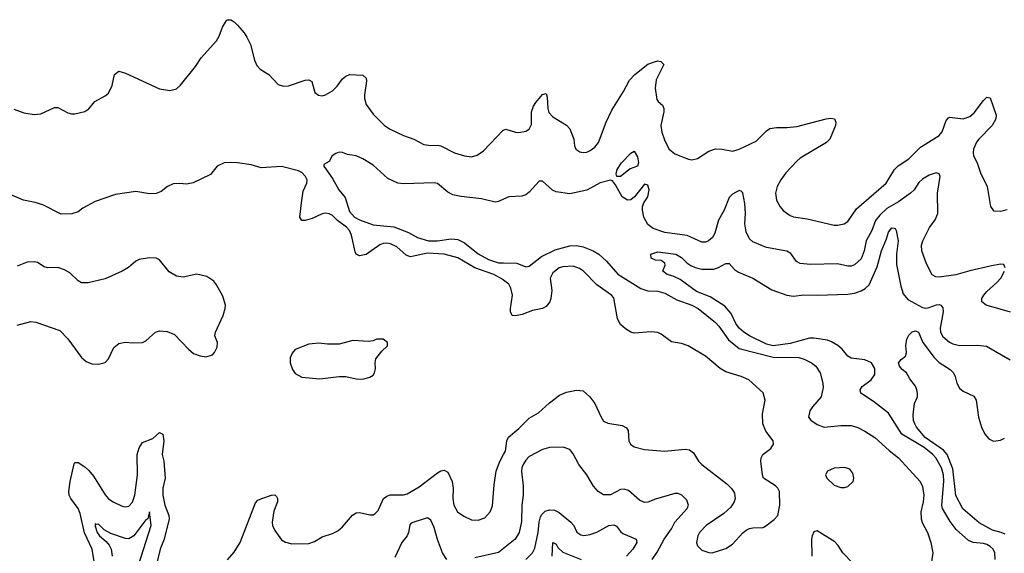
# Model space of a CAD drawing. Header units: inches. Extents: x 1694797 to 1849917, y 907313 to 1017959.
# Tile 218 of 256: x 1777145 to 1782953, y 933286 to 936434. Entities that reach past the tile are written whole.
import ezdxf

# ---------------------------------------------------------------- set-up
doc = ezdxf.new("R2010")
doc.units = ezdxf.units.IN
doc.header["$MEASUREMENT"] = 0
doc.layers.add('B7973', color=7, linetype='Continuous')
doc.layers.add('B7983', color=7, linetype='Continuous')

msp = doc.modelspace()

# ---------------------------------------------------------------- linework, layer by layer
at = {"layer": 'B7973', "color": 5}
for points, elevation in [([(1777110, 935906), (1777170, 935883.8), (1777230, 935874.9), (1777270, 935879.3), (1777350, 935915.3), (1777370, 935915.8), (1777430, 935883.8), (1777450, 935879.3), (1777470, 935878.4), (1777530, 935892.7), (1777552.3, 935907.7), (1777588.3, 935951.7), (1777650, 935984), (1777670, 936000.7), (1777690, 936046), (1777704.5, 936110), (1777730, 936130.4), (1777770, 936117.6), (1777970, 936025.7), (1778030, 936015.8), (1778070, 936026.7), (1778092.9, 936047.1), (1778182, 936158), (1778216.2, 936210), (1778307, 936310), (1778322.7, 936337.3), (1778341.6, 936390), (1778366, 936430), (1778370, 936434), (1778390, 936434), (1778410, 936422), (1778430, 936401.6), (1778470, 936356.4), (1778486, 936330), (1778507.3, 936287.3), (1778530, 936196), (1778543.8, 936163.8), (1778563, 936143), (1778614.9, 936110), (1778670, 936052.7), (1778701.7, 936041.7), (1778730, 936043.1), (1778830, 936077.4), (1778850, 936079.5), (1778868.6, 936068.6), (1778885.4, 936005.4), (1778908.3, 935988.3), (1778930, 935985.5), (1778950, 935990.3), (1778990, 936014.3), (1779018, 936042), (1779050, 936084.4), (1779070, 936101.6), (1779090.4, 936110.4), (1779170, 936106.8), (1779188.1, 936088.1), (1779191.9, 936071.9), (1779179.2, 935990), (1779179.7, 935970), (1779190, 935933), (1779230, 935876), (1779297.6, 935810), (1779330, 935788), (1779410, 935751.5), (1779470, 935730.2), (1779530, 935698.5), (1779570, 935691.3), (1779610, 935694.4), (1779630, 935690.2), (1779709.3, 935649.3), (1779770, 935631.5), (1779810, 935626), (1779844.2, 935635.8), (1779880.3, 935659.7), (1779997.7, 935782.3), (1780000, 935783.2)], 780), ([(1780000, 935374.9), (1779970, 935360.9), (1779950, 935358.3), (1779870, 935376.9), (1779750.2, 935390.2), (1779700.8, 935400.8), (1779670, 935415.8), (1779610, 935467), (1779590, 935472.6), (1779410, 935464.9), (1779376, 935470), (1779317.3, 935497.3), (1779230, 935575.8), (1779170, 935613.7), (1779130, 935630.4), (1779079.3, 935639.3), (1779050, 935650.5), (1779030, 935652.7), (1779010, 935644.9), (1778988.7, 935630), (1778970, 935598), (1778940.2, 935579.8), (1778939, 935570), (1778990, 935497), (1779027.3, 935430), (1779065.5, 935385.5), (1779090, 935303.5), (1779120.2, 935270), (1779150, 935252.5), (1779230, 935223.2), (1779352.6, 935212.6), (1779439.2, 935179.2), (1779492.1, 935150), (1779556.2, 935130), (1779610, 935129.3), (1779690, 935141.7), (1779730, 935137.3), (1779770, 935118.7), (1779850, 935051.9), (1779910, 935020.3), (1779970, 935000.5), (1780000, 934999.7)], 760), ([(1780000, 934898.3), (1779999.1, 934899.1), (1779942.2, 934930), (1779830.3, 934970.3), (1779730, 935029.1), (1779650, 935050.5), (1779550, 935056.3), (1779450, 935034.2), (1779424.3, 935044.3), (1779370, 935095), (1779332, 935112), (1779310, 935115.5), (1779290, 935114.8), (1779270, 935106.2), (1779190, 935048.8), (1779150, 935040.4), (1779130.9, 935050.9), (1779124.4, 935064.4), (1779102, 935162), (1779090.8, 935190), (1779073.8, 935210), (1779020.4, 935250), (1778990, 935279.7), (1778970, 935289.7), (1778950, 935292.8), (1778930, 935288.5), (1778870, 935261.4), (1778830, 935249.6), (1778809.7, 935249.7), (1778798, 935270), (1778806.7, 935353.3), (1778818, 935422), (1778838.3, 935470), (1778841.1, 935490), (1778830.9, 935510), (1778810, 935532.8), (1778790, 935543.1), (1778690, 935568.3), (1778570, 935560.2), (1778510, 935577.4), (1778430.1, 935589.9), (1778390, 935592.6), (1778350.9, 935589.1), (1778310.4, 935570), (1778270, 935520.5), (1778168.8, 935471.2), (1778130, 935462.9), (1778090, 935467.6), (1778050, 935466.2), (1778016.9, 935450), (1777980, 935420), (1777950, 935408.1), (1777910, 935406.1), (1777830, 935421.1), (1777710, 935402.5), (1777590, 935361.2), (1777518.5, 935321.5), (1777490, 935300.3), (1777451.9, 935288.1), (1777390, 935287.5), (1777282.1, 935342.1), (1777236.4, 935356.4), (1777167.8, 935370), (1777090, 935402.4)], 780), ([(1777130, 934632), (1777210, 934654.6), (1777241, 934650), (1777381.1, 934601.1), (1777430, 934550.6), (1777510, 934441.6), (1777537.5, 934417.5), (1777570, 934404.2), (1777610, 934402), (1777650, 934412.7), (1777670, 934434), (1777700.6, 934499.4), (1777730, 934524.2), (1777768.3, 934531.7), (1777812.2, 934527.8), (1777870, 934530.3), (1777890, 934538.7), (1777946.3, 934590), (1777970, 934598.2), (1778015.6, 934595.6), (1778057.8, 934577.8), (1778140.7, 934490), (1778170, 934465.5), (1778210, 934450.6), (1778245.8, 934445.8), (1778282.5, 934457.5), (1778295.1, 934470), (1778310, 934502), (1778312, 934530), (1778297.2, 934570), (1778301.2, 934590), (1778345.6, 934690), (1778357.6, 934730), (1778358.4, 934750), (1778342.7, 934802.7), (1778307, 934870), (1778290, 934892), (1778250, 934918.7), (1778190, 934933.6), (1778110, 934915.8), (1778070, 934921.7), (1778026.6, 934946.6), (1777970, 935018.4), (1777950, 935027), (1777910, 935029.5), (1777850, 935019.5), (1777830, 935009.3), (1777787.1, 934972.9), (1777750.3, 934949.7), (1777650, 934906), (1777550, 934881.1), (1777510, 934882), (1777490, 934893.3), (1777440.5, 934940.5), (1777410, 934959.1), (1777370, 934972.1), (1777308.7, 934970), (1777290, 934976.2), (1777250, 935001.6), (1777230, 935006), (1777190, 935003.5), (1777130, 934980.4)], 820), ([(1777586.8, 933226.8), (1777571.8, 933310), (1777527.5, 933407.5), (1777502.1, 933522.1), (1777490.9, 933550.9), (1777446.4, 933610), (1777436.6, 933630), (1777434.4, 933650), (1777442.5, 933710), (1777466, 933814), (1777470, 933821.3), (1777490, 933821.3), (1777530, 933796), (1777553.9, 933773.9), (1777580.5, 933740.5), (1777650, 933630.4), (1777670, 933608.4), (1777697.3, 933590), (1777750, 933564.9), (1777770, 933559.6), (1777790, 933564.9), (1777810, 933588.8), (1777823.6, 933630), (1777840.9, 933750), (1777838.5, 933870), (1777850, 933908.8), (1777870, 933940.7), (1777930, 933963.7), (1777970, 933999.1), (1777990.1, 933990.1), (1777995.5, 933950), (1777986.5, 933870), (1777994.6, 933830), (1778002.5, 933730), (1777989.2, 933670), (1777990.1, 933630), (1778001.6, 933570), (1778025.3, 933510), (1778027.3, 933490), (1777997.6, 933370), (1777973.7, 933310), (1777950, 933212.7)], 780), ([(1778371.3, 933248.7), (1778410, 933293.1), (1778446.3, 933350), (1778535.5, 933584.5), (1778550, 933599.5), (1778573.2, 933610), (1778630, 933628.4), (1778650, 933630.6), (1778660.5, 933620.5), (1778665.5, 933610), (1778665.3, 933590), (1778644.6, 933535.4), (1778633.8, 933470), (1778636.9, 933450), (1778650, 933421.3), (1778690, 933366.7), (1778712.5, 933352.5), (1778750, 933342.3), (1778850, 933344.9), (1778883.3, 933356.7), (1778930, 933384.2), (1778990, 933403.7), (1779021.1, 933418.9), (1779050, 933443.1), (1779109.2, 933510.8), (1779130, 933524.4), (1779150, 933526.9), (1779210, 933513.1), (1779230, 933513.7), (1779241, 933519), (1779260.6, 933539.4), (1779291.2, 933608.8), (1779310, 933623.8), (1779330, 933630.9), (1779409, 933631), (1779430, 933636.9), (1779501.5, 933678.5), (1779610, 933760.2), (1779630, 933772.6), (1779650, 933776), (1779670, 933764.4), (1779696.1, 933710), (1779702.8, 933670), (1779700.8, 933610), (1779705.3, 933570), (1779728.4, 933530), (1779764.8, 933504.8), (1779810, 933484.2), (1779850, 933481.7), (1779890, 933496.5), (1779920.4, 933530), (1779934.5, 933565.5), (1779944.2, 933690), (1779955.8, 933770), (1779975.3, 933824.7), (1780000, 933869.2)], 780), ([(1777844.1, 933210), (1777920.9, 933450), (1777910, 933530.8), (1777900.5, 933490), (1777890, 933483.9), (1777818.5, 933390), (1777790, 933371.3), (1777770, 933373.8), (1777682.6, 933402.6), (1777644.4, 933424.4), (1777610, 933457.8), (1777596, 933456), (1777590, 933462), (1777590, 933446), (1777601.7, 933410), (1777616.2, 933390), (1777655.7, 933355.7), (1777673.8, 933333.8), (1777685.6, 933310), (1777690.6, 933270)], 760), ([(1779665.3, 933250), (1779639.7, 933290), (1779610, 933368.4), (1779590, 933439.5), (1779570, 933481.3), (1779550, 933495.9), (1779469.5, 933470), (1779455.4, 933464.6), (1779446, 933454), (1779438.3, 933410), (1779430, 933390.3), (1779399.1, 933350), (1779357.8, 933262.2)], 760), ([(1780000, 933315.5), (1779970, 933291.7), (1779830, 933260.6)], 760)]:
    msp.add_lwpolyline(points, dxfattribs=dict(at, elevation=elevation))
at = {"layer": 'B7973', "color": 5, "elevation": 820}
msp.add_lwpolyline([(1779290, 934548.7), (1779250, 934548.7), (1779230, 934539), (1779203.5, 934536.5), (1779110, 934540.9), (1779030, 934520.5), (1778960.1, 934520.1), (1778910, 934525.6), (1778850, 934519.5), (1778770, 934489.2), (1778752.5, 934467.5), (1778741.1, 934438.9), (1778740.7, 934410), (1778754, 934370), (1778770, 934347.3), (1778810, 934325.5), (1778916.3, 934316.3), (1779030, 934328.4), (1779068.3, 934328.3), (1779130, 934316.3), (1779170, 934314), (1779210, 934326), (1779230, 934338), (1779239, 934350), (1779244.7, 934375.3), (1779241.2, 934410), (1779246.6, 934433.4), (1779280.9, 934479.1), (1779314, 934510), (1779315.3, 934530)], close=True, dxfattribs=at)
at = {"layer": 'B7983', "color": 5}
for points, elevation in [([(1780000, 935783.2), (1780012, 935788), (1780070, 935770.3), (1780090, 935769.1), (1780130, 935777.3), (1780150, 935788.9), (1780163.7, 935816.3), (1780164.7, 935890), (1780177, 935923), (1780190, 935945.5), (1780230, 935992.7), (1780250, 935998.8), (1780257.6, 935977.6), (1780260.3, 935910), (1780267.2, 935887.2), (1780290, 935860.9), (1780371.4, 935811.4), (1780390.5, 935790), (1780414, 935730), (1780418.8, 935690), (1780426, 935670), (1780450, 935654.8), (1780470, 935650.7), (1780490, 935653.4), (1780510, 935663), (1780537.5, 935682.5), (1780559.6, 935710), (1780605.3, 935830), (1780639.1, 935900.9), (1780706.9, 936010), (1780742.6, 936077.4), (1780774, 936110), (1780850, 936171.8), (1780890, 936186.4), (1780910.4, 936190.4), (1780927.7, 936187.7), (1780944, 936170), (1780900.7, 936079.3), (1780894.7, 936030), (1780904.1, 935964.1), (1780911.7, 935951.7), (1780936.3, 935930), (1780944.4, 935910), (1780944.2, 935890), (1780926.5, 935810), (1780932.9, 935770), (1780950, 935718.8), (1780977.1, 935670), (1781010, 935642.6), (1781090, 935610.3), (1781110, 935606.7), (1781144.4, 935615.6), (1781210, 935658.7), (1781250, 935671.8), (1781290, 935670.3), (1781350, 935658.9), (1781389.3, 935670), (1781490, 935718), (1781550, 935778.9), (1781570, 935791.7), (1781610, 935798.9), (1781670, 935797.3), (1781730, 935804.4), (1781902, 935850), (1781930, 935853.4), (1781951, 935850), (1781960.5, 935830), (1781958.4, 935810), (1781924.2, 935730), (1781904.2, 935710), (1781750, 935617.2), (1781730, 935599.2), (1781665.6, 935530), (1781635.5, 935490), (1781612.6, 935450), (1781603.6, 935410), (1781610.3, 935370), (1781630.4, 935330), (1781648.1, 935308.1), (1781690, 935278.7), (1781710.3, 935270.3), (1781790, 935259.6), (1781950, 935222.3), (1781970, 935221.5), (1782009, 935230), (1782030, 935244.2), (1782081.4, 935318.6), (1782257.2, 935470), (1782306.2, 935550), (1782327.2, 935572.8), (1782390, 935613.6), (1782458.8, 935681.2), (1782569.7, 935750), (1782587.7, 935772.3), (1782610, 935839.3), (1782624.1, 935855.9), (1782630, 935859.6), (1782710, 935849.4), (1782750, 935862.7), (1782776.3, 935883.7), (1782830, 935957), (1782850, 935976.4), (1782870, 935973.4), (1782905.3, 935870), (1782903.1, 935850), (1782881.1, 935810), (1782803.2, 935730), (1782790, 935711.1), (1782772.4, 935670), (1782769.1, 935650), (1782771.7, 935630), (1782794, 935590), (1782813.1, 935530), (1782852.2, 935450), (1782872.8, 935332.8), (1782890, 935306.8), (1782930, 935305.5), (1782970, 935314.9)], 780), ([(1782958.4, 934970), (1782950.4, 934990.4), (1782930, 934991.8), (1782870, 934979.7), (1782750, 934953.2), (1782668.4, 934928.4), (1782570, 934915.3), (1782550, 934917.4), (1782528.3, 934928.3), (1782493.7, 934993.7), (1782467.6, 935070), (1782464.9, 935104.9), (1782472.4, 935130), (1782511.5, 935208.5), (1782546.4, 935253.6), (1782562, 935290), (1782560.2, 935410), (1782575.6, 935510), (1782570, 935524), (1782552, 935530), (1782510, 935517.3), (1782470, 935493.8), (1782450, 935472.9), (1782421.5, 935430), (1782400.7, 935410), (1782330, 935359.3), (1782260.5, 935319.5), (1782218.7, 935281.3), (1782194.2, 935250), (1782171.7, 935190), (1782138.8, 935130), (1782127.4, 935070), (1782110, 935023.6), (1782070, 934988.1), (1782050, 934980.7), (1782030, 934979.7), (1781970, 934993.6), (1781810, 934989.1), (1781750, 934996), (1781728.4, 935008.4), (1781694.5, 935054.5), (1781670, 935067.9), (1781550, 935091.2), (1781470, 935124.2), (1781450, 935141.7), (1781430, 935183), (1781422.2, 935230), (1781426.1, 935290), (1781422.3, 935350), (1781410, 935412), (1781402, 935422), (1781390, 935426.8), (1781350, 935405.3), (1781330, 935384.4), (1781300.6, 935310), (1781267.9, 935252.1), (1781245.6, 935174.4), (1781232.8, 935150), (1781209.2, 935130), (1781190, 935122), (1781170, 935121.1), (1781081.7, 935161.7), (1780950, 935178), (1780882.8, 935202.8), (1780850, 935226.7), (1780827.2, 935270), (1780819, 935310), (1780819.5, 935330), (1780826.6, 935353.4), (1780850.3, 935390), (1780859.3, 935430), (1780850, 935458), (1780830, 935464.7), (1780771.5, 935388.5), (1780750, 935370.7), (1780730.7, 935369.3), (1780699.6, 935390), (1780660.5, 935460.5), (1780642.8, 935482.8), (1780630, 935487.3), (1780570, 935472.5), (1780490.9, 935429.1), (1780390, 935407.5), (1780310, 935417.8), (1780288.5, 935428.5), (1780230, 935480.8), (1780210, 935481.7), (1780150, 935415.8), (1780130, 935401.3), (1780106.9, 935393.1), (1780030, 935388.9), (1780000, 935374.9)], 760), ([(1782899.8, 933250), (1782898.2, 933290), (1782888.4, 933310), (1782870, 933327.2), (1782850, 933338), (1782830, 933344.1), (1782770, 933349.8), (1782742.1, 933362.1), (1782670, 933427.7), (1782633.4, 933473.4), (1782588.7, 933550), (1782584.5, 933570), (1782596.2, 933710), (1782595.3, 933750), (1782583.2, 933790), (1782548.6, 933850), (1782531.6, 933870), (1782480.8, 933910), (1782348.7, 933988.7), (1782270, 934112.5), (1782181.3, 934181.3), (1782106.9, 934230), (1782103.5, 934250), (1782115.1, 934270), (1782168.2, 934310), (1782190, 934340.7), (1782190, 934377.2), (1782170, 934409.6), (1782130, 934426.9), (1782050, 934436.9), (1782030, 934449.6), (1781996.4, 934490), (1781971.7, 934511.7), (1781934.3, 934534.3), (1781910, 934542.7), (1781830, 934556.2), (1781804.2, 934555.8), (1781690, 934524.3), (1781590, 934509.6), (1781550, 934519.7), (1781450, 934568.4), (1781416.8, 934590), (1781390, 934614.8), (1781370, 934642.7), (1781341.8, 934701.8), (1781305, 934745), (1781218.4, 934798.4), (1781138, 934830), (1781041, 934901), (1781000.7, 934920.7), (1780964, 934930), (1780939, 934950), (1780953.6, 934986.4), (1780950, 934998), (1780930, 935014), (1780896.4, 935016.4), (1780870, 935028), (1780869, 935050), (1780910, 935064), (1781016, 935050), (1781050, 935032), (1781080.1, 935000.1), (1781104.7, 934984.7), (1781130, 934973), (1781170, 934962.8), (1781237, 934963), (1781267.9, 934972.1), (1781310, 934996.4), (1781330, 934995.5), (1781361.3, 934961.3), (1781384.7, 934944.7), (1781470.2, 934910.2), (1781581.4, 934841.4), (1781670, 934808.3), (1781710, 934803.8), (1781770, 934810.1), (1781850, 934808.6), (1782030, 934814.8), (1782070, 934821.6), (1782110, 934835.5), (1782132.6, 934847.4), (1782156.2, 934870), (1782204.1, 934975.9), (1782229.4, 935070), (1782258.8, 935141.2), (1782270, 935180.5), (1782290, 935205.3), (1782304.1, 935204.1), (1782310, 935202), (1782316, 935190), (1782328.1, 935130), (1782316.6, 935050), (1782318.4, 934990), (1782342.7, 934862.7), (1782356.3, 934816.3), (1782383.9, 934783.9), (1782470, 934735.8), (1782490, 934733.2), (1782510, 934736.8), (1782552.8, 934752.8), (1782570, 934754.7), (1782579.5, 934750), (1782590, 934733.4), (1782592.1, 934710), (1782575.3, 934615.3), (1782577.1, 934590), (1782590, 934564.7), (1782630, 934531.3), (1782650, 934521.2), (1782690, 934513), (1782794.5, 934514.5), (1782848, 934508), (1782988.2, 934428.2)], 740), ([(1780000, 934999.7), (1780077.6, 934997.6), (1780130, 934975.8), (1780150, 934980.4), (1780222.4, 935037.6), (1780304.1, 935075.9), (1780390, 935100.4), (1780430, 935101.6), (1780470, 935093.4), (1780528.9, 935070), (1780561.3, 935050), (1780605.9, 935010), (1780673.4, 934933.4), (1780810, 934847.7), (1780850, 934834.9), (1780910, 934831.9), (1780950, 934821.8), (1781021.7, 934781.7), (1781110, 934750.9), (1781147.6, 934730), (1781250, 934647.1), (1781270, 934627), (1781326.5, 934546.5), (1781390, 934495.3), (1781590, 934443.1), (1781740.6, 934440.6), (1781771.8, 934431.8), (1781816.3, 934410), (1781841, 934390), (1781867.6, 934350), (1781882.7, 934290), (1781884.5, 934264.5), (1781873.2, 934210), (1781821.2, 934150), (1781806.6, 934126.6), (1781799.1, 934090), (1781811.6, 934071.6), (1781850, 934045.6), (1781890, 934030.8), (1781990, 934039.8), (1782050, 934039.3), (1782090, 934027.6), (1782130, 934006.4), (1782190, 933969.8), (1782273.4, 933893.4), (1782329.9, 933849.9), (1782457.2, 933710), (1782470, 933680.9), (1782478.8, 933630), (1782474.9, 933590), (1782461.2, 933530), (1782462, 933490), (1782468.1, 933468.1), (1782500.4, 933410), (1782520.4, 933350), (1782531.2, 933288.8), (1782523.6, 933236.4)], 760), ([(1780000, 933869.2), (1780011, 933889), (1780019.5, 933950), (1780028.3, 933971.7), (1780090, 934023.2), (1780150, 934084.2), (1780205.6, 934114.4), (1780270, 934173.7), (1780330, 934219.5), (1780370, 934237.4), (1780430, 934248.9), (1780470, 934244.2), (1780508.5, 934210), (1780538.7, 934170), (1780572.4, 934092.4), (1780590, 934066.4), (1780614.6, 934054.6), (1780699.9, 934039.9), (1780725.5, 934025.5), (1780734.4, 934010), (1780738.4, 933950), (1780748.2, 933930), (1780770, 933914.4), (1780830, 933898), (1780949, 933889), (1781070, 933900.3), (1781096.7, 933896.7), (1781119.6, 933879.6), (1781150, 933830.6), (1781168.2, 933810), (1781317.1, 933697.1), (1781346.9, 933666.9), (1781361.2, 933641.2), (1781365.3, 933610), (1781359.6, 933590), (1781340.6, 933559.4), (1781298.3, 933521.7), (1781194.9, 933450), (1781154.9, 933410), (1781144.6, 933390), (1781138, 933350), (1781143.7, 933330), (1781170, 933304.4), (1781210, 933290.4), (1781230, 933288.7), (1781310, 933314.9), (1781350, 933340.3), (1781410, 933407.2), (1781430, 933423.1), (1781450, 933433.4), (1781470, 933437), (1781530, 933438), (1781538.3, 933441.7), (1781595.2, 933484.8), (1781617.6, 933510), (1781629.6, 933570), (1781627, 933650), (1781618, 933670), (1781603.8, 933683.8), (1781532.7, 933730), (1781526.6, 933750), (1781517.2, 933830), (1781519, 933850), (1781528.7, 933870), (1781575.9, 933904.1), (1781592.3, 933930), (1781589.4, 933950), (1781546.5, 934006.5), (1781528, 934050), (1781526.3, 934110), (1781542, 934190), (1781530, 934233.2), (1781446.6, 934310), (1781401.2, 934330), (1781310, 934356), (1781277, 934377), (1781190, 934449.7), (1781089.3, 934510), (1781050, 934524), (1780990, 934532.8), (1780930, 934579.7), (1780910, 934588.3), (1780870, 934593.3), (1780770, 934584.5), (1780750, 934591), (1780718.7, 934610), (1780690, 934635.8), (1780670.8, 934670), (1780650, 934793.3), (1780635.8, 934810), (1780549.2, 934869.2), (1780471.1, 934950), (1780447.3, 934967.3), (1780410, 934979.3), (1780350, 934976.5), (1780328.4, 934970), (1780290, 934940.5), (1780273.7, 934910), (1780283.9, 934836.1), (1780278.9, 934790), (1780271.8, 934770), (1780250, 934741.3), (1780230, 934729.7), (1780170, 934718.5), (1780110, 934695), (1780070, 934687.6), (1780050, 934689.7), (1780040.4, 934710), (1780039.8, 934730), (1780052.7, 934810), (1780042.6, 934850), (1780030, 934873.5), (1780000, 934898.3)], 780), ([(1782990, 934708.1), (1782846, 934750), (1782820.7, 934770), (1782821.6, 934790), (1782832.2, 934810), (1782850.4, 934830), (1782910, 934883.5), (1782932.6, 934910), (1782954.6, 934950)], 760), ([(1782958.8, 933398.8), (1782934.7, 933410), (1782883.3, 933423.3), (1782805.2, 933465.2), (1782708.6, 933548.6), (1782667.2, 933627.2), (1782650, 933785.1), (1782616.9, 933870), (1782594.7, 933894.7), (1782485.6, 933970), (1782434.8, 934030), (1782424.7, 934050), (1782417.7, 934070), (1782416.5, 934103.5), (1782424, 934170), (1782440.4, 934210), (1782442, 934230), (1782437.2, 934250), (1782430, 934271.5), (1782395.9, 934315.9), (1782376.3, 934350), (1782350, 934370.8), (1782334.6, 934390), (1782329.9, 934410), (1782345.8, 934430), (1782370.8, 934450), (1782376.5, 934470), (1782373.2, 934510), (1782378.4, 934550), (1782390, 934573.4), (1782410, 934593.7), (1782430, 934599.2), (1782446.7, 934590), (1782471.9, 934530), (1782540.5, 934440.5), (1782570, 934411.6), (1782633.1, 934370), (1782654, 934350), (1782663.9, 934330), (1782674, 934290), (1782690, 934260.3), (1782710, 934243.6), (1782773.6, 934213.6), (1782786.7, 934190), (1782800.8, 934090), (1782817.9, 934030), (1782837.6, 933990), (1782862.5, 933962.5), (1782890, 933948.8), (1782930, 933952.8), (1782954.8, 933965.2)], 720), ([(1780875.8, 933250), (1780906, 933294), (1780946.1, 933370), (1780990, 933429.8), (1781010.6, 933470), (1781081.8, 933550), (1781090.3, 933570), (1781080, 933600), (1781050.3, 933630), (1781030, 933639.7), (1781010, 933638.2), (1780895.1, 933604.9), (1780850, 933587.2), (1780830, 933586.9), (1780800.6, 933600.6), (1780736.7, 933656.7), (1780710, 933664.7), (1780690, 933662), (1780630, 933630.3), (1780590, 933630.4), (1780558, 933650), (1780530, 933683), (1780490.3, 933750), (1780444, 933810), (1780410, 933873), (1780390, 933899.3), (1780351.7, 933911.7), (1780270, 933911.4), (1780230, 933897.8), (1780150, 933856.9), (1780130, 933836.1), (1780115, 933810), (1780107.3, 933790), (1780106.1, 933770), (1780115.4, 933684.6), (1780116, 933630), (1780106.4, 933570), (1780105.4, 933474.6), (1780092.1, 933410), (1780068.5, 933370), (1780000, 933315.5)], 760), ([(1780131.6, 933250), (1780169.9, 933290.1), (1780184.1, 933315.9), (1780203.4, 933410), (1780208.7, 933470), (1780218.3, 933501.7), (1780225.2, 933514.8), (1780245.5, 933534.5), (1780270, 933542.3), (1780299.9, 933539.9), (1780326.6, 933526.6), (1780396.9, 933470), (1780413.6, 933450), (1780432, 933412), (1780455.8, 933395.8), (1780472.2, 933392.2), (1780510, 933397.1), (1780550, 933411.6), (1780619.6, 933450), (1780650, 933454.4), (1780665.9, 933445.9), (1780690, 933414.3), (1780703.6, 933403.6), (1780781.6, 933370), (1780784.9, 933350), (1780762.3, 933310), (1780723.8, 933270)], 740), ([(1782057.4, 933230), (1782000.6, 933290), (1781973.2, 933333.2), (1781953.9, 933353.9), (1781850, 933418.4), (1781830, 933412.4), (1781819.7, 933390), (1781816.1, 933370), (1781818.9, 933270)], 760), ([(1780285.8, 933270), (1780290, 933351), (1780310, 933340.4), (1780320.2, 933320.2), (1780350, 933293.9), (1780457.1, 933250)], 720)]:
    msp.add_lwpolyline(points, dxfattribs=dict(at, elevation=elevation))
for points, elevation in [([(1780690, 935508.7), (1780668, 935510), (1780664.7, 935524.7), (1780669.6, 935550), (1780694.5, 935590), (1780750, 935646), (1780770, 935658), (1780790, 935626), (1780794.9, 935590), (1780790.4, 935569.6), (1780746, 935554)], 760), ([(1782012.3, 933792.3), (1781950, 933789.3), (1781911, 933770), (1781902.5, 933757.5), (1781898.8, 933750), (1781907.3, 933730), (1781950, 933688.2), (1781990, 933674), (1782010, 933674), (1782030, 933680.7), (1782061.2, 933710), (1782065.2, 933730), (1782058.9, 933758.9), (1782042, 933782)], 780)]:
    msp.add_lwpolyline(points, close=True, dxfattribs=dict(at, elevation=elevation))

doc.saveas('drawing.dxf')
